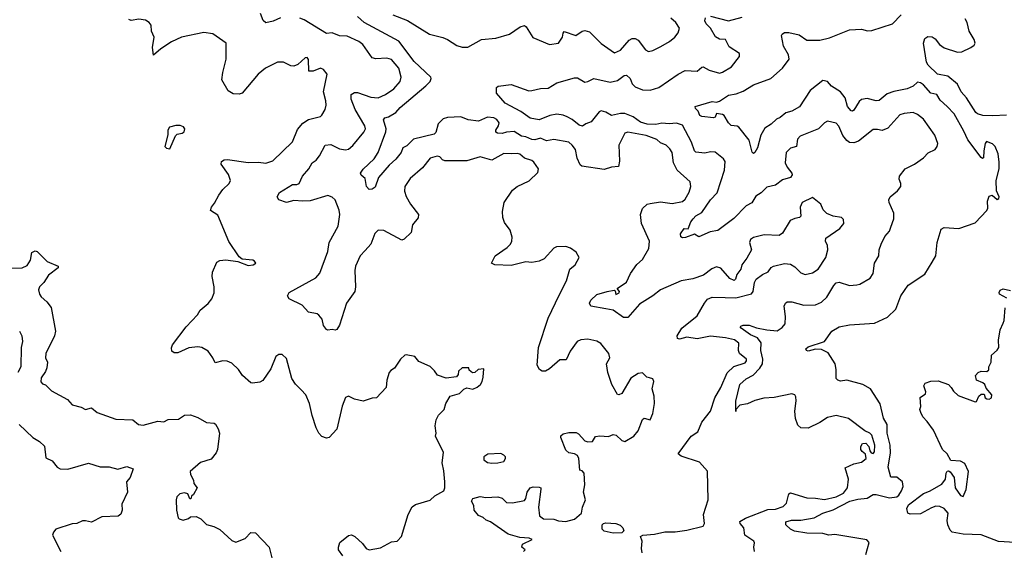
# Model space of a CAD drawing. Extents: x 1839239 to 1929705, y 762242 to 910352.
# Tile 251 of 256: x 1886760 to 1893422, y 844123 to 847713. Entities that reach past the tile are written whole.
import ezdxf

# ---------------------------------------------------------------- set-up
doc = ezdxf.new("R2010")
doc.units = 0

msp = doc.modelspace()

# ---------------------------------------------------------------- linework, layer by layer
at = {"layer": '0CON10XD'}
for points in [[(1888525.5, 847724.5), (1888475, 847702.5), (1888425, 847691.2), (1888407.9, 847707.9), (1888390, 847755)], [(1890170, 844115), (1890180, 844125), (1890157.5, 844145), (1890162.5, 844165), (1890227.5, 844195), (1890207.5, 844205), (1890145, 844208.5), (1890065, 844231.5), (1889945.2, 844315.2), (1889916, 844326), (1889895, 844344.5), (1889865, 844358.9), (1889834.5, 844395), (1889833.1, 844425), (1889816.7, 844455), (1889825, 844474.2), (1889875, 844486.7), (1889915, 844478.9), (1889994.5, 844484.5), (1890025, 844475.8), (1890055, 844445.6), (1890095.4, 844444.6), (1890175, 844459.4), (1890185, 844473.8), (1890194.7, 844515), (1890215, 844546.5), (1890235, 844553.3), (1890275, 844550), (1890285.5, 844545.5), (1890287, 844537), (1890270.8, 844415), (1890277, 844357), (1890305, 844335.8), (1890375, 844332.5), (1890405, 844322), (1890455, 844318), (1890515, 844333.8), (1890562.5, 844375), (1890567.5, 844415), (1890588.8, 844465), (1890576, 844515), (1890584, 844565), (1890578.8, 844645), (1890565, 844660), (1890550, 844665), (1890543.8, 844745), (1890533.8, 844765), (1890515, 844775.5), (1890475, 844783.1), (1890455, 844800.8), (1890421.2, 844885), (1890421.7, 844898.3), (1890438.3, 844911.7), (1890475, 844920.8), (1890525, 844919.2), (1890540.6, 844910.6), (1890585, 844863.3), (1890605, 844856.7), (1890635, 844860), (1890655, 844892.5), (1890685, 844896.7), (1890745, 844893.3), (1890776.1, 844906.1), (1890795, 844901.2), (1890834.6, 844864.6), (1890855, 844858.6), (1890915, 844894.2), (1890945, 844932), (1890975, 845008.8), (1890985, 845016.2), (1891025, 845006.2), (1891045, 845048.8), (1891055.7, 845115), (1891054.2, 845165), (1891040.5, 845215), (1891050, 845265), (1891043, 845283), (1891020.7, 845290.7), (1891003.9, 845293.9), (1890975, 845322.5), (1890945, 845320), (1890895, 845286.7), (1890835, 845183.8), (1890815, 845173.8), (1890805, 845176.7), (1890765.8, 845245), (1890738.9, 845325), (1890731.2, 845385), (1890752, 845425), (1890746.7, 845455), (1890691.9, 845521.9), (1890665, 845537.9), (1890605, 845551.6), (1890557.2, 845547.2), (1890533.1, 845535), (1890485, 845471.2), (1890458.3, 845411.7), (1890415, 845410.9), (1890345, 845350.4), (1890318.8, 845335), (1890295.5, 845335.5), (1890276.8, 845346.8), (1890262.5, 845375), (1890270.9, 845495), (1890336.7, 845693.3), (1890410.6, 845849.4), (1890460, 845945), (1890482.5, 846025), (1890517.5, 846055), (1890546.4, 846103.6), (1890525, 846140), (1890487, 846167), (1890455, 846177.5), (1890393, 846177), (1890375, 846167.5), (1890308.8, 846095), (1890275, 846079.2), (1890225, 846070.8), (1890184.3, 846075.7), (1890085, 846050.8), (1889975, 846053.8), (1889952.5, 846065), (1889978, 846115), (1890059.2, 846170.8), (1890081.5, 846195), (1890089.5, 846215), (1890091.4, 846241.4), (1890078, 846288), (1890040.4, 846340.4), (1890029.6, 846375), (1890027.1, 846415), (1890037.5, 846475), (1890095, 846559.2), (1890126.6, 846583.4), (1890207.2, 846622.8), (1890265, 846680), (1890270, 846705), (1890238, 846748), (1890225, 846759.4), (1890175, 846775.4), (1890145, 846803.6), (1890125, 846808.5), (1890085, 846804.4), (1890035, 846808.6), (1889955, 846762), (1889875, 846785.7), (1889785, 846758.8), (1889637, 846757), (1889620, 846765), (1889602.5, 846785), (1889585, 846790), (1889536.7, 846775), (1889485, 846710), (1889401.4, 846638.6), (1889365.5, 846585), (1889363, 846553), (1889375, 846516.2), (1889403.3, 846465), (1889458.9, 846395), (1889456.8, 846373.2), (1889418.9, 846325), (1889407.9, 846272.1), (1889362, 846228), (1889345, 846221.2), (1889225, 846287.5), (1889185, 846290), (1889163.9, 846266.1), (1889135.5, 846195), (1889097.6, 846152.4), (1889063.5, 846115), (1889032.5, 846045), (1889027.1, 846015), (1889031.9, 845905), (1889027.5, 845875), (1888972, 845795), (1888923.3, 845645), (1888905, 845617.5), (1888895, 845612.5), (1888875, 845617.5), (1888845, 845612.5), (1888835, 845617.5), (1888815, 845643.3), (1888805.6, 845685.6), (1888783.7, 845713.7), (1888771.7, 845721.7), (1888713.8, 845735), (1888672.1, 845782.1), (1888583.3, 845825), (1888572.5, 845845), (1888582.7, 845867.3), (1888763.2, 845966.8), (1888791.1, 845998.9), (1888844.7, 846145), (1888854.5, 846205.5), (1888914.6, 846315), (1888925.6, 846395), (1888920.8, 846425), (1888895.7, 846495), (1888875, 846512.9), (1888845, 846524.4), (1888725, 846488.4), (1888675, 846484.1), (1888615, 846489.1), (1888565, 846477.1), (1888512.5, 846495), (1888501.2, 846515), (1888517, 846543), (1888605, 846598.6), (1888635, 846597.1), (1888650, 846605), (1888672.5, 846655), (1888716.2, 846705), (1888740, 846745), (1888766.4, 846763.6), (1888788.8, 846791.2), (1888826.4, 846863.6), (1888865, 846868.1), (1888925, 846839.6), (1888965, 846832.5), (1888985, 846836.7), (1889015, 846861.4), (1889087.9, 846952.1), (1889099.1, 846975), (1889095.4, 846995), (1889029.1, 847105), (1889003.2, 847175), (1889003.5, 847206.5), (1889025, 847221.2), (1889045, 847220.8), (1889135, 847188.9), (1889185, 847184.6), (1889235, 847206.4), (1889292.2, 847245), (1889333.3, 847295), (1889341.5, 847325), (1889325.4, 847385), (1889275, 847442.9), (1889245, 847452.2), (1889168.9, 847448.9), (1889145, 847455.5), (1889081.5, 847545), (1889055, 847564.4), (1888975, 847601.2), (1888925, 847603.8), (1888875, 847624.6), (1888835, 847619.4), (1888685, 847711.8), (1888655, 847722.3)], [(1892005, 846368), (1891973.8, 846355), (1891921.3, 846268.7), (1891897.9, 846252.1), (1891796.8, 846256.8), (1891725, 846238.9), (1891705.7, 846225), (1891698.9, 846205), (1891711.2, 846155), (1891680.5, 846099.5), (1891646, 846055), (1891638.8, 846025), (1891611.7, 845988.3), (1891603.3, 845956.7), (1891595, 845947.5), (1891565, 845961.4), (1891505, 846031.5), (1891475, 846040), (1891442.2, 846027.8), (1891386.7, 845985), (1891315, 845960), (1891235, 845946.5), (1891095, 845885.5), (1891045, 845845.5), (1890952.9, 845787.1), (1890875, 845697.1), (1890845, 845697.5), (1890775, 845747.1), (1890727, 845757), (1890625, 845773.8), (1890616.2, 845795), (1890624.2, 845815), (1890665, 845852.9), (1890735, 845873.3), (1890783, 845883), (1890789.3, 845879.3), (1890794.1, 845854.1), (1890816.7, 845865), (1890819.4, 845875), (1890803.3, 845895), (1890865, 845937.5), (1890891.9, 845995), (1890935, 846055.8), (1890975, 846091.2), (1891016.9, 846165), (1891020.6, 846215), (1890967.1, 846335), (1890960.6, 846395), (1890973.6, 846435), (1891005, 846463.8), (1891025, 846470.4), (1891095, 846481.2), (1891175, 846468.9), (1891245, 846483.8), (1891261.9, 846498.1), (1891289.5, 846545), (1891301.1, 846585), (1891295.7, 846615), (1891207.9, 846695), (1891185, 846743.8), (1891174.5, 846815), (1891160, 846840), (1891135, 846863.3), (1891095, 846880.9), (1891071.4, 846901.4), (1890998.4, 846928.4), (1890875, 846953.1), (1890855, 846944.4), (1890813.8, 846865), (1890819.2, 846755), (1890810.7, 846719.3), (1890765, 846716.2), (1890715, 846700), (1890563, 846723), (1890551.7, 846731.7), (1890532.5, 846775), (1890520, 846835), (1890498.9, 846865), (1890475, 846883.3), (1890375, 846903.1), (1890325, 846892.9), (1890285, 846912.5), (1890245, 846899.8), (1890225, 846901.8), (1890185, 846920), (1890155, 846925.7), (1890105, 846957.2), (1890055, 846952.5), (1890025, 846942.7), (1889993.8, 846945), (1889982.6, 846952.6), (1889980.8, 846965), (1889998.9, 846995), (1890003.2, 847015), (1889988.8, 847038.8), (1889968.8, 847048.8), (1889925, 847053.5), (1889865, 847026.7), (1889795, 847036.2), (1889745, 847055.6), (1889655, 847050.9), (1889625, 847041.8), (1889590.8, 847009.2), (1889575, 846950), (1889565, 846937.5), (1889425, 846903.6), (1889379.9, 846860.1), (1889353.3, 846845), (1889340.5, 846815), (1889305, 846769.5), (1889260.9, 846729.1), (1889187.1, 846645), (1889165, 846580), (1889145, 846566.9), (1889125, 846563.3), (1889107.5, 846585), (1889098.3, 846638.3), (1889070.3, 846660.3), (1889066, 846675), (1889085, 846701.2), (1889159.5, 846770.5), (1889185.3, 846814.7), (1889237.9, 846955), (1889238.8, 846975), (1889221.9, 847035), (1889231.2, 847048.8), (1889254.7, 847055.3), (1889305, 847084.5), (1889335, 847119.2), (1889507.5, 847265), (1889536.5, 847295), (1889544.4, 847315), (1889542.2, 847325), (1889429.9, 847429.9), (1889325, 847567.8), (1889090.6, 847695), (1889045.8, 847735)], [(1889285, 847745.5), (1889385, 847707.1), (1889534, 847614), (1889622.6, 847592.6), (1889655, 847579.5), (1889717.8, 847537.8), (1889755, 847526.7), (1889793.2, 847526.8), (1889885, 847578.6), (1889980.9, 847589.1), (1890075, 847615.8), (1890146.2, 847665), (1890175, 847674), (1890188, 847665), (1890232.1, 847592.1), (1890344.1, 847544.1), (1890405.7, 847554.3), (1890433.3, 847595), (1890437.1, 847622.9), (1890445, 847633.8), (1890523.2, 847606.8), (1890565, 847635.6), (1890585, 847640.6), (1890615, 847630), (1890695, 847551.8), (1890785, 847489.2), (1890825, 847507.1), (1890885, 847575.6), (1890905, 847586.9), (1890925, 847586.9), (1890945, 847574.4), (1890995, 847509.2), (1891015, 847498.6), (1891045, 847504.3), (1891097.5, 847532.5), (1891156.2, 847565), (1891194, 847595), (1891215.7, 847625), (1891224.3, 847655), (1891200.8, 847695), (1891165, 847724.3)], [(1892225, 847025.8), (1892205, 847016), (1892165.3, 846974.7), (1892042, 846925), (1892022.9, 846905), (1892016, 846855), (1891975, 846843.5), (1891945.6, 846815), (1891939.5, 846745), (1891953.4, 846715), (1891985.7, 846675), (1891987.2, 846662.8), (1891975.6, 846644.4), (1891920.7, 846629.3), (1891875, 846593.6), (1891815, 846578.9), (1891777.6, 846542.4), (1891740.7, 846519.3), (1891715, 846474), (1891675, 846454.3), (1891592.9, 846367.1), (1891485, 846286.7), (1891432.7, 846277.3), (1891355, 846244.4), (1891325, 846262.9), (1891265, 846240), (1891245, 846237.5), (1891233.6, 846243.6), (1891230.8, 846265), (1891255, 846300), (1891282.5, 846297.5), (1891301.2, 846345), (1891316.2, 846365), (1891335.8, 846385), (1891375, 846408.4), (1891435.3, 846495), (1891478.5, 846541.5), (1891530, 846695), (1891533.8, 846753.8), (1891522.1, 846772.1), (1891465, 846817.3), (1891435, 846819.6), (1891395, 846809.5), (1891335, 846815.6), (1891325.4, 846825.4), (1891305.3, 846885), (1891245, 846999.4), (1891205, 847013), (1891155, 847008.3), (1891105, 847012.3), (1891065, 847004.3), (1891005, 847006.4), (1890960.1, 847020.1), (1890911.8, 847055), (1890855, 847077.9), (1890825, 847079.2), (1890765, 847065.5), (1890725, 847087.9), (1890694.2, 847095.8), (1890680, 847090), (1890627.5, 847022.5), (1890591.2, 847008.8), (1890568.3, 846991.7), (1890545, 847000), (1890497.5, 847037.5), (1890464.8, 847054.8), (1890437.5, 847067.5), (1890395, 847073.2), (1890346, 847065), (1890275, 847035.6), (1890215, 847045.7), (1890152, 847092), (1890045, 847148), (1889986.2, 847215), (1889986.7, 847253.3), (1889996.7, 847263.3), (1890085, 847275.6), (1890205, 847232.5), (1890225, 847232.9), (1890283.1, 847246.9), (1890335, 847249.6), (1890395, 847285.4), (1890515, 847320.6), (1890535, 847318.6), (1890585, 847291.2), (1890605, 847293.8), (1890645, 847316.2), (1890755, 847289.7), (1890805, 847302.5), (1890850.6, 847335), (1890865, 847338.2), (1890889.6, 847315), (1890905, 847280), (1890925, 847259.1), (1890975, 847238.5), (1891026.2, 847236.2), (1891084.2, 847255), (1891214.7, 847345.3), (1891261.8, 847368.2), (1891345, 847364.2), (1891375, 847391.4), (1891385, 847393.1), (1891425, 847372.3), (1891495, 847351.8), (1891515, 847356.9), (1891576.7, 847393.3), (1891630, 847465), (1891630.8, 847485), (1891559.5, 847529.5), (1891535, 847578.1), (1891495, 847581.5), (1891467.7, 847597.7), (1891435, 847655.8), (1891404.4, 847685), (1891395.8, 847705), (1891400, 847725)], [(1892935, 846072.5), (1892959.2, 846115), (1892968.1, 846205), (1892995, 846296.7), (1893015, 846306), (1893115, 846300), (1893225, 846338.8), (1893305, 846422.5), (1893311.7, 846438.3), (1893308.8, 846485), (1893320.7, 846519.3), (1893340, 846525), (1893375, 846496.2), (1893385, 846503.3), (1893388.1, 846515), (1893370, 846555), (1893366.5, 846625), (1893387.1, 846705), (1893388.3, 846748.3), (1893381.1, 846805), (1893361.4, 846855), (1893343.1, 846873.1), (1893301.7, 846888.3), (1893293.6, 846876.4), (1893283.1, 846825), (1893282.5, 846777.5), (1893275, 846773.3), (1893265, 846780), (1893175, 846900.8), (1893148.9, 846958.9), (1893082.2, 847075), (1893035, 847126.4), (1892988.5, 847168.5), (1892966.4, 847206.4), (1892925, 847216.5), (1892875, 847271.9), (1892855, 847285.7), (1892835, 847290), (1892805, 847263.6), (1892765.2, 847244.8), (1892675, 847227.9), (1892629.4, 847210.6), (1892575, 847165.5), (1892555, 847163.5), (1892495, 847180.8), (1892456.2, 847173.8), (1892440, 847160), (1892405, 847100.8), (1892395, 847094.2), (1892385, 847097.1), (1892360.4, 847125), (1892345.2, 847185), (1892312.9, 847225), (1892254.1, 847264.1), (1892225, 847294.6), (1892195, 847301.5), (1892108.5, 847235), (1892037.5, 847122.5), (1891985.5, 847094.5), (1891945, 847083.3), (1891905, 847050.4), (1891880.5, 847039.5), (1891845.5, 847005), (1891801.9, 846978.1), (1891775, 846931.2), (1891752.5, 846845), (1891735, 846813.3), (1891725, 846806.7), (1891716, 846816), (1891697, 846897), (1891626.2, 846985), (1891615, 846992), (1891575, 846998), (1891555, 847016), (1891526.2, 847065), (1891515, 847072), (1891475, 847077.5), (1891466, 847054), (1891455, 847048.8), (1891375, 847057.5), (1891362.5, 847065), (1891350, 847095), (1891331.7, 847111.7), (1891330, 847125), (1891445, 847158.8), (1891475, 847155.7), (1891495, 847162.5), (1891555, 847201.4), (1891608.3, 847211.7), (1891655, 847228.5), (1891725, 847272), (1891841.8, 847315), (1891922.3, 847385), (1891966, 847445), (1891962, 847475), (1891928.8, 847535), (1891915.7, 847605), (1891919.2, 847615), (1891934.5, 847625.5), (1891963.4, 847626.6), (1892035, 847610.5), (1892085, 847574.6), (1892175, 847574.5), (1892239.3, 847590.7), (1892375, 847644.4), (1892455, 847648.6), (1892497.6, 847637.6), (1892525, 847638.9), (1892665, 847685.2), (1892725, 847747)], [(1891435, 847737.1), (1891555, 847705.4), (1891648.9, 847731.1)], [(1888946.2, 844085), (1888916.2, 844125), (1888916.2, 844145), (1888926.7, 844175), (1888985, 844223.3), (1889005, 844226.7), (1889026.7, 844215), (1889078.7, 844168.7), (1889104.4, 844134.4), (1889125, 844125.7), (1889200.9, 844139.1), (1889275, 844179.4), (1889315, 844184.4), (1889344, 844215), (1889388, 844365), (1889415, 844416.7), (1889437.7, 844432.3), (1889537.7, 844462.3), (1889569.5, 844490.5), (1889628.8, 844525), (1889635.7, 844544.3), (1889635.8, 844585), (1889630.7, 844660.7), (1889617.5, 844715), (1889626.7, 844785), (1889573.3, 844895), (1889578, 844915), (1889570.8, 844965), (1889578, 845005), (1889593.2, 845036.8), (1889632.5, 845075), (1889642.5, 845115), (1889673.6, 845166.4), (1889736.1, 845183.9), (1889765, 845212.5), (1889785, 845222.5), (1889825, 845213.3), (1889855, 845226.2), (1889877.5, 845245), (1889890, 845265), (1889896.4, 845293.6), (1889900, 845350), (1889863, 845347), (1889840, 845325), (1889823.3, 845323.3), (1889801.7, 845341.7), (1889798.3, 845358.3), (1889755, 845357.5), (1889730, 845335), (1889727, 845313), (1889715, 845297.5), (1889645, 845287.5), (1889587, 845307), (1889567.3, 845337.3), (1889537.3, 845367.3), (1889461.2, 845401.2), (1889433.6, 845433.6), (1889376.1, 845446.1), (1889365, 845443.3), (1889337.5, 845415), (1889295.9, 845354.1), (1889270.7, 845339.3), (1889260, 845325), (1889244.3, 845275), (1889239.2, 845225), (1889175, 845153.8), (1889145, 845151.2), (1889085, 845131.2), (1889025.9, 845145.9), (1888985, 845166.7), (1888965, 845157.5), (1888942.1, 845097.9), (1888905, 844943.3), (1888855, 844886.7), (1888835, 844881.2), (1888805, 844893.3), (1888783.8, 844915), (1888765, 844952.5), (1888738.9, 845035), (1888721.5, 845115), (1888695.6, 845175), (1888665, 845208.6), (1888626.5, 845246.5), (1888600.8, 845285), (1888565, 845420), (1888535, 845447.5), (1888513, 845447), (1888492.5, 845435), (1888458.3, 845351.7), (1888405, 845271.2), (1888385, 845260), (1888335, 845254), (1888325, 845256.2), (1888266.7, 845305), (1888240, 845345), (1888195, 845390), (1888163, 845403), (1888135, 845403.8), (1888081.7, 845391.7), (1888066.7, 845425), (1888035, 845470), (1887992.5, 845495), (1887965, 845499.2), (1887905, 845492.5), (1887830.7, 845459.3), (1887805, 845460), (1887789.3, 845469.3), (1887786.4, 845493.6), (1887795, 845512.5), (1887885.9, 845634.1), (1887963.3, 845715), (1887981.7, 845748.3), (1888035, 845792), (1888059.2, 845825), (1888076, 845865), (1888075.6, 845905), (1888062.5, 845975), (1888064, 846005), (1888095, 846072.5), (1888115, 846083.8), (1888155, 846088.8), (1888236.4, 846076.4), (1888305, 846050), (1888340, 846055), (1888357.5, 846065), (1888349.3, 846079.3), (1888336.4, 846086.4), (1888265, 846092.5), (1888245, 846107.5), (1888175, 846213.3), (1888100.9, 846390.9), (1888051.9, 846421.9), (1888057.1, 846445), (1888078.5, 846471.5), (1888107.1, 846525), (1888135.3, 846564.7), (1888176.9, 846605), (1888186.4, 846625), (1888173.3, 846665), (1888123.3, 846735), (1888125, 846752.5), (1888142.5, 846765), (1888165, 846767.8), (1888305, 846745.8), (1888375, 846748.8), (1888425, 846742.9), (1888472.6, 846757.4), (1888605, 846885.7), (1888639.3, 846970.7), (1888675, 847011.8), (1888715, 847038.2), (1888795, 847058.6), (1888805, 847066.2), (1888826, 847105), (1888832.9, 847135), (1888831.4, 847165), (1888815.7, 847225), (1888840, 847345), (1888816.7, 847375), (1888795, 847385.8), (1888745, 847364.2), (1888717.5, 847365), (1888713.6, 847443.6), (1888705, 847457.5), (1888692.5, 847455), (1888641.2, 847408.8), (1888615, 847398.8), (1888595, 847401.2), (1888545, 847425.8), (1888504.4, 847425.6), (1888423.8, 847385), (1888374, 847345), (1888265, 847216), (1888245, 847208.6), (1888205, 847210.8), (1888170.7, 847230.7), (1888127.1, 847305), (1888133.5, 847355), (1888157.1, 847445), (1888156.2, 847555), (1888066.8, 847616.8), (1888005, 847626), (1887855, 847594.2), (1887787.2, 847562.8), (1887714.6, 847515.4), (1887665, 847472.5), (1887658.9, 847525), (1887670.6, 847595), (1887652, 847635), (1887648.8, 847675), (1887636.2, 847695), (1887610.7, 847710.7), (1887565, 847717.1), (1887515, 847706.7), (1887497.5, 847715)], [(1893437.3, 847067.3), (1893345, 847061.4), (1893277.5, 847065), (1893241.9, 847075), (1893230, 847085), (1893166.8, 847185), (1893130.3, 847225), (1893105, 847277.5), (1893040.1, 847330.1), (1892969.4, 847345), (1892906.4, 847405), (1892895, 847426), (1892875.5, 847555), (1892884.5, 847585.5), (1892905, 847599.2), (1892935, 847597.1), (1892955, 847584.4), (1892984.8, 847544.8), (1893015, 847523.6), (1893105, 847492.7), (1893135, 847495.8), (1893195.4, 847524.6), (1893219.3, 847540.7), (1893225.6, 847555), (1893218.3, 847578.3), (1893184.5, 847635), (1893170, 847695), (1893157.8, 847717.8)], [(1891732.5, 844115), (1891726.7, 844145), (1891733, 844173), (1891727.5, 844185), (1891665.8, 844225), (1891658.7, 844275), (1891635.6, 844305), (1891633.5, 844316.5), (1891670.7, 844339.3), (1891821.5, 844398.5), (1891875, 844401.7), (1891925, 844418.9), (1891947.6, 844442.4), (1891965, 844503.8), (1891975, 844512.5), (1892085, 844477.5), (1892145, 844476.2), (1892205, 844465.9), (1892285, 844484.4), (1892335, 844509.3), (1892360.9, 844545), (1892368, 844605), (1892345, 844680), (1892405, 844707.5), (1892455, 844720), (1892488, 844745), (1892483.3, 844773.3), (1892460.7, 844790.7), (1892452.5, 844805), (1892452.5, 844825), (1892463.6, 844846.4), (1892485, 844847.5), (1892505.8, 844825.8), (1892513.3, 844795), (1892522.5, 844782.5), (1892535, 844778.8), (1892545, 844790), (1892545.5, 844834.5), (1892525, 844902.5), (1892513.3, 844915), (1892478.3, 844931.7), (1892368.8, 845015), (1892285, 845035.6), (1892225, 845020.5), (1892173.3, 844986.7), (1892095, 844949.1), (1892045, 844950.5), (1892025, 844968.6), (1892009.7, 845015), (1892005.9, 845065), (1892014.3, 845135), (1892011.2, 845161.2), (1892004, 845174), (1891985, 845180.8), (1891865, 845156.1), (1891795, 845152.3), (1891733.5, 845136.5), (1891685.4, 845114.6), (1891633.3, 845105), (1891606.7, 845075), (1891605, 845062.5), (1891605, 845132.5), (1891632, 845245), (1891675, 845282.4), (1891723.3, 845306.7), (1891768, 845355), (1891785.2, 845384.8), (1891788.7, 845415), (1891775.7, 845475), (1891776.5, 845526.5), (1891751.2, 845561.2), (1891705, 845579.7), (1891642, 845625), (1891636, 845635), (1891640, 845640), (1891655, 845646.4), (1891695, 845646.8), (1891745, 845628.2), (1891815, 845613.8), (1891885, 845608.8), (1891920.3, 845629.7), (1891938.7, 845655), (1891941.6, 845705), (1891932.6, 845775), (1891940.8, 845795), (1891952.9, 845805), (1891985, 845804.6), (1892065, 845780.9), (1892145, 845783.3), (1892185, 845801.2), (1892220.5, 845835), (1892268.5, 845915), (1892285, 845931.5), (1892305, 845937.5), (1892374.5, 845914.5), (1892425, 845917.9), (1892445, 845923.2), (1892514.3, 845965), (1892534.4, 845995), (1892544, 846065), (1892573.3, 846115), (1892576.2, 846155), (1892588, 846195), (1892614, 846245), (1892645, 846281.2), (1892655, 846308.8), (1892675.6, 846365), (1892675.6, 846405), (1892644.2, 846475), (1892641.4, 846495), (1892650, 846515), (1892699.6, 846555), (1892721.5, 846585), (1892722.7, 846605), (1892710.8, 846635), (1892714, 846655), (1892752.5, 846705), (1892813.6, 846736.4), (1892875, 846778.8), (1892907.7, 846812.3), (1892955, 846835.8), (1892968.2, 846855), (1892972.7, 846875), (1892951.2, 846931.2), (1892875, 847039.5), (1892835, 847071.8), (1892805, 847085.5), (1892745, 847079.4), (1892715, 847069.2), (1892635, 846978.1), (1892595, 846964.2), (1892565, 846970.8), (1892535, 846969.2), (1892435, 846891.5), (1892405, 846880.7), (1892375, 846882.7), (1892356.5, 846896.5), (1892329.6, 846929.6), (1892302, 846992), (1892285, 847013.1), (1892225, 847025.8)], [(1887775, 846840), (1887813.6, 846926.4), (1887825, 846937.5), (1887860, 846945), (1887872.5, 846955), (1887876.7, 846975), (1887868.3, 846988.3), (1887845, 846996.7), (1887816.4, 846996.4), (1887772.5, 846985), (1887762.5, 846965), (1887762.5, 846935), (1887742.5, 846855), (1887753, 846843), (1887775, 846840)], [(1890972.5, 844105), (1890967.5, 844135), (1890972.5, 844185), (1890961.2, 844215), (1890975.7, 844224.3), (1891055, 844231.3), (1891125, 844246.9), (1891195, 844246.8), (1891275, 844258.1), (1891384.3, 844285.7), (1891394, 844305), (1891386.9, 844365), (1891419.1, 844465), (1891415, 844657.5), (1891359.7, 844719.7), (1891235, 844758.9), (1891216.2, 844775), (1891304, 844896), (1891347.5, 844925), (1891375, 844989.1), (1891434.4, 845065), (1891463.6, 845155), (1891504.6, 845225), (1891546.8, 845323.2), (1891593.1, 845366.9), (1891668.7, 845391.3), (1891677.8, 845405), (1891676.9, 845415), (1891630, 845455), (1891624.5, 845474.5), (1891625.4, 845525), (1891596.7, 845546.7), (1891535, 845560.5), (1891435, 845572.3), (1891345, 845554.5), (1891275, 845565.5), (1891225, 845550.6), (1891211.2, 845555), (1891208.1, 845575), (1891240, 845625), (1891345, 845709.1), (1891393.5, 845795), (1891415, 845821.1), (1891445, 845835.5), (1891533.9, 845833.9), (1891605, 845830), (1891710.8, 845859.2), (1891722.7, 845875), (1891732.2, 845935), (1891742.9, 845957.1), (1891785, 845988.9), (1891823.8, 846006.2), (1891844.7, 846035.3), (1891860, 846045), (1891935, 846064.4), (1891975, 846058.1), (1892005, 846040.6), (1892045, 845999.1), (1892075, 845989.6), (1892125, 846001.2), (1892161.9, 846025), (1892214.3, 846105), (1892227.5, 846155), (1892226.7, 846185), (1892212, 846215), (1892214.2, 846235), (1892309.7, 846300.3), (1892336.2, 846335), (1892335, 846360), (1892320, 846375), (1892265, 846382.5), (1892221.3, 846401.3), (1892196.8, 846426.8), (1892180, 846465), (1892125, 846509.2), (1892054.5, 846475), (1892040.5, 846445), (1892045.9, 846384.1), (1892035.9, 846374.1), (1892005, 846368)], [(1886495, 846031.1), (1886776.5, 846033.5), (1886811.1, 846048.9), (1886832.2, 846085), (1886843.2, 846136.8), (1886865, 846150), (1886877.5, 846145), (1886945, 846077.5), (1887020, 846045), (1887020, 846035), (1886953.8, 845985), (1886923.3, 845935), (1886893.8, 845905), (1886888, 845885), (1886894, 845855), (1886905, 845836.7), (1886944.2, 845804.2), (1886972, 845765), (1887002.9, 845605), (1886995.7, 845575), (1886936.1, 845455), (1886934.1, 845424.1), (1886947.1, 845395), (1886943.5, 845356.5), (1886935, 845333.3), (1886905, 845290), (1886903.6, 845263.6), (1886915, 845250), (1886935, 845242.5), (1886975, 845202), (1887083.3, 845143.3), (1887115, 845106.7), (1887175, 845091.2), (1887205, 845076.2), (1887245, 845086), (1887285, 845055.8), (1887409.7, 845009.7), (1887525, 845006), (1887564.1, 844974.1), (1887595, 844970), (1887695, 844995.6), (1887735, 844991.2), (1887765, 845007.5), (1887835, 845010), (1887875, 845036.7), (1887915, 845038.8), (1887965, 845022), (1888025, 844988), (1888075, 844983.3), (1888085, 844976.7), (1888104, 844945), (1888111.4, 844915), (1888099.2, 844805), (1888088.7, 844781.3), (1888055, 844738.8), (1887983, 844717), (1887913.3, 844655), (1887916.7, 844635), (1887936.4, 844596.4), (1887937.5, 844575), (1887960, 844545), (1887935, 844500), (1887921.7, 844488.3), (1887918.3, 844471.7), (1887911.7, 844471.7), (1887897.5, 844505), (1887875, 844512), (1887844.4, 844505.6), (1887824, 844485), (1887818.8, 844465), (1887820, 844395), (1887833, 844343), (1887840, 844335), (1887865, 844327.5), (1887901.7, 844338.3), (1887915, 844350), (1887955, 844352.5), (1887985, 844336.7), (1888025, 844296.7), (1888073.9, 844283.9), (1888114.1, 844264.1), (1888195, 844190), (1888223, 844177), (1888285, 844203.3), (1888325, 844242.5), (1888355, 844240), (1888448, 844145), (1888473.3, 844045)], [(1892486.2, 844095), (1892508.8, 844175), (1892492.7, 844192.7), (1892275, 844229.3), (1892235, 844225.9), (1892195, 844235.6), (1892085, 844238.4), (1892003.1, 844253.1), (1891976, 844265), (1891944.2, 844295), (1891945, 844316.2), (1891983.3, 844326.7), (1892045, 844325.9), (1892135, 844343.1), (1892194, 844375), (1892265, 844396.6), (1892378.1, 844455), (1892431.1, 844468.9), (1892494.3, 844475.7), (1892535, 844500), (1892555, 844501.3), (1892645, 844478.4), (1892694, 844485), (1892708.2, 844495), (1892727.3, 844525), (1892737.5, 844555), (1892734.2, 844585), (1892695, 844618), (1892655, 844617.5), (1892636.2, 844685), (1892652.6, 844782.6), (1892650.4, 844835), (1892629.3, 844915), (1892629.6, 844975), (1892605, 845016.7), (1892583.4, 845113.4), (1892517.3, 845215), (1892465, 845243.6), (1892357, 845273), (1892315, 845266.2), (1892295, 845273.3), (1892284.2, 845285), (1892284.6, 845345.4), (1892278.2, 845385), (1892229.7, 845459.7), (1892185, 845480.6), (1892145, 845484.3), (1892095, 845470), (1892083.6, 845473.6), (1892080, 845485), (1892095, 845498.8), (1892205, 845535.6), (1892255, 845606.4), (1892305, 845634.5), (1892375, 845648.5), (1892545, 845660), (1892630.8, 845699.2), (1892688.6, 845755), (1892721.9, 845845), (1892772.6, 845917.4), (1892885, 845992.1), (1892935, 846072.5)], [(1893438.3, 845828.3), (1893390, 845855), (1893386.4, 845866.4), (1893395, 845883.8), (1893415, 845892.5), (1893465, 845880)], [(1893495, 844174.7), (1893382.2, 844182.2), (1893265, 844228), (1893145, 844231.2), (1893070, 844245), (1893055, 844259.6), (1893040.9, 844295), (1893035.9, 844325), (1893042.1, 844375), (1893015.4, 844405.4), (1892985, 844420), (1892959.2, 844420.8), (1892929.1, 844410.9), (1892855, 844370), (1892785, 844367.5), (1892770, 844375), (1892763.8, 844405), (1892775, 844430), (1892875, 844508), (1892916.8, 844523.2), (1892999.5, 844570.5), (1893024, 844605), (1893028.1, 844645), (1893035, 844657.5), (1893045, 844660), (1893055, 844654.2), (1893083.3, 844615), (1893090.8, 844545), (1893125, 844492.5), (1893145, 844487.5), (1893164.3, 844535), (1893180.6, 844655), (1893155, 844709.6), (1893125, 844726.8), (1893061.2, 844731.2), (1893035.8, 844775), (1893005, 844803.8), (1892942.9, 844935), (1892901.2, 844995), (1892871.2, 845025), (1892856.7, 845055), (1892850, 845075), (1892856.4, 845096.4), (1892853.6, 845156.4), (1892888.8, 845181.2), (1892891.2, 845195), (1892877.5, 845235), (1892887, 845253), (1892925, 845266.7), (1892975, 845268.8), (1893043.6, 845243.6), (1893063.3, 845225), (1893078.8, 845198.8), (1893110.8, 845170.8), (1893225, 845127.5), (1893235, 845130), (1893250, 845165), (1893265, 845180), (1893285, 845180), (1893292.5, 845155), (1893305, 845146.7), (1893320, 845145), (1893335, 845154.2), (1893338, 845175), (1893300, 845220), (1893290, 845245), (1893277, 845257), (1893234.3, 845274.3), (1893227.5, 845305), (1893245, 845325.8), (1893265, 845333.8), (1893305, 845332.5), (1893317, 845343), (1893317.5, 845365), (1893333.3, 845396.7), (1893335, 845442.5), (1893373.9, 845476.1), (1893386.2, 845495), (1893383.8, 845545), (1893394.4, 845615), (1893415, 845660), (1893421.7, 845678.3), (1893427, 845763)], [(1886758, 845605), (1886774.4, 845575), (1886778.5, 845535), (1886770.8, 845495), (1886766.6, 845365), (1886747.5, 845325)], [(1886756, 844975), (1886848, 844885), (1886895, 844860), (1886927.3, 844827.3), (1886937.3, 844747.3), (1886978.8, 844728.8), (1887012.5, 844685), (1887034.3, 844674.3), (1887085, 844671.4), (1887225, 844713.3), (1887305, 844687.5), (1887365, 844687.8), (1887425, 844671.4), (1887485, 844689.2), (1887526.7, 844675), (1887506.7, 844615), (1887482.2, 844585), (1887489.4, 844515), (1887450, 844435), (1887453.8, 844395), (1887445, 844367.5), (1887425.9, 844354.1), (1887315, 844349.2), (1887245, 844313.1), (1887205, 844322.5), (1887185, 844321.1), (1887147.5, 844305), (1887115, 844302.1), (1887005, 844266.7), (1886988.1, 844245), (1886982.2, 844225), (1887037.5, 844115)], [(1889955, 844711.4), (1889995, 844714.3), (1890035, 844724), (1890046.7, 844745), (1890046.7, 844755), (1890036.4, 844766.4), (1890015, 844777.5), (1889927, 844773), (1889900, 844755), (1889900, 844735), (1889926.4, 844716.4), (1889955, 844711.4)], [(1890775, 844238.5), (1890715, 844251.4), (1890701.3, 844265), (1890700.7, 844295), (1890710, 844305), (1890725, 844308.6), (1890794.5, 844304.5), (1890822.4, 844292.4), (1890841.8, 844275), (1890847.8, 844255), (1890835, 844241.5), (1890775, 844238.5)]]:
    msp.add_lwpolyline(points, dxfattribs=at)

doc.saveas('drawing.dxf')
